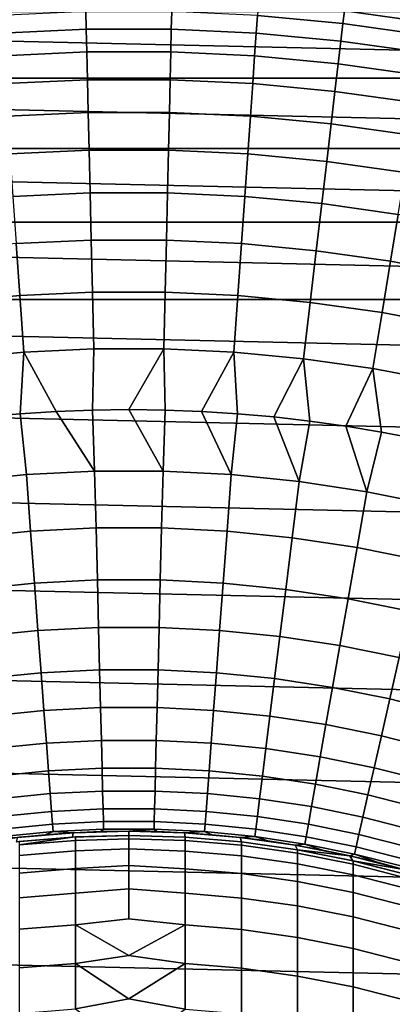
# Model space of a CAD drawing. Header units: metres. Extents: x -28 to 70, y -218 to 27.
# Tile 115 of 246: x -1.3 to 3.13, y 9.95 to 21.62. Entities that reach past the tile are written whole.
import ezdxf

# ---------------------------------------------------------------- set-up
doc = ezdxf.new("R2010")
doc.units = ezdxf.units.M
doc.layers.add('solid_10_261_002_XXX', color=7, linetype='CONTINUOUS')

msp = doc.modelspace()

# ---------------------------------------------------------------- linework, layer by layer
at = {"layer": 'solid_10_261_002_XXX'}
for points in [[(-15.570041, 22.058407), (-16.558155, 21.326677), (-2.091062, 21.900391), (-1.046891, 21.97506)], [(-17.835821, 20.931631, -5), (-16.864799, 21.721592, -5), (17.835821, 20.931631, -5)], [(-16.864799, 21.721592, -5), (16.864799, 21.721592, -5), (17.835821, 20.931631, -5)], [(-0.5094, 21.723732, 147.606766), (-1.527081, 21.67598, 147.606766), (-1.51227, 21.465746, 149.119751), (-0.50446, 21.513037, 149.119751)], [(0.5094, 21.723732, 147.606766), (-0.5094, 21.723732, 147.606766), (-0.50446, 21.513037, 149.119751), (0.50446, 21.513037, 149.119751)], [(1.527081, 21.67598, 147.606766), (0.5094, 21.723732, 147.606766), (0.50446, 21.513037, 149.119751), (1.51227, 21.465746, 149.119751)], [(2.559014, 21.730112, 146.086594), (1.537662, 21.826174, 146.086594), (1.527081, 21.67598, 147.606766), (2.541404, 21.580576, 147.606766)], [(3.574741, 21.586281, 146.086594), (2.559014, 21.730112, 146.086594), (2.541404, 21.580576, 147.606766), (3.550142, 21.437737, 147.606766)], [(3.589469, 21.675215, 144.561661), (2.569557, 21.819637, 144.561661), (2.559014, 21.730112, 146.086594), (3.574741, 21.586281, 146.086594)], [(2.541404, 21.580576, 147.606766), (1.527081, 21.67598, 147.606766), (1.51227, 21.465746, 149.119751), (2.516756, 21.371269, 149.119751)], [(-0.50446, 21.513037, 149.119751), (-1.51227, 21.465746, 149.119751), (-1.493252, 21.195807, 150.623184), (-0.498116, 21.242502, 150.623184)], [(0.50446, 21.513037, 149.119751), (-0.50446, 21.513037, 149.119751), (-0.498116, 21.242502, 150.623184), (0.498116, 21.242502, 150.623184)], [(1.51227, 21.465746, 149.119751), (0.50446, 21.513037, 149.119751), (0.498116, 21.242502, 150.623184), (1.493252, 21.195807, 150.623184)], [(3.550142, 21.437737, 147.606766), (2.541404, 21.580576, 147.606766), (2.516756, 21.371269, 149.119751), (3.515709, 21.229815, 149.119751)], [(2.516756, 21.371269, 149.119751), (1.51227, 21.465746, 149.119751), (1.493252, 21.195807, 150.623184), (2.485107, 21.102518, 150.623184)], [(3.515709, 21.229815, 149.119751), (2.516756, 21.371269, 149.119751), (2.485107, 21.102518, 150.623184), (3.471498, 20.962841, 150.623184)], [(-0.498116, 21.242502, 150.623184), (-1.493252, 21.195807, 150.623184), (-1.470059, 20.866585, 152.1147), (-0.490379, 20.912556, 152.1147)], [(0.498116, 21.242502, 150.623184), (-0.498116, 21.242502, 150.623184), (-0.490379, 20.912556, 152.1147), (0.490379, 20.912556, 152.1147)], [(1.493252, 21.195807, 150.623184), (0.498116, 21.242502, 150.623184), (0.490379, 20.912556, 152.1147), (1.470059, 20.866585, 152.1147)], [(2.485107, 21.102518, 150.623184), (1.493252, 21.195807, 150.623184), (1.470059, 20.866585, 152.1147), (2.446507, 20.774746, 152.1147)], [(3.471498, 20.962841, 150.623184), (2.485107, 21.102518, 150.623184), (2.446507, 20.774746, 152.1147), (3.417578, 20.637239, 152.1147)], [(-18.770296, 20.097898, -5), (-17.835821, 20.931631, -5), (18.770296, 20.097898, -5)], [(-17.835821, 20.931631, -5), (17.835821, 20.931631, -5), (18.770296, 20.097898, -5)], [(-0.490379, 20.912556, 152.1147), (-1.470059, 20.866585, 152.1147), (-1.442725, 20.478601, 153.591949), (-0.481261, 20.523716, 153.591949)], [(0.490379, 20.912556, 152.1147), (-0.490379, 20.912556, 152.1147), (-0.481261, 20.523716, 153.591949), (0.481261, 20.523716, 153.591949)], [(1.470059, 20.866585, 152.1147), (0.490379, 20.912556, 152.1147), (0.481261, 20.523716, 153.591949), (1.442725, 20.478601, 153.591949)], [(2.446507, 20.774746, 152.1147), (1.470059, 20.866585, 152.1147), (1.442725, 20.478601, 153.591949), (2.401018, 20.38847, 153.591949)], [(3.417578, 20.637239, 152.1147), (2.446507, 20.774746, 152.1147), (2.401018, 20.38847, 153.591949), (3.354033, 20.253519, 153.591949)], [(-0.481261, 20.523716, 153.591949), (-1.442725, 20.478601, 153.591949), (-1.411295, 20.032465, 155.052612), (-0.470776, 20.076597, 155.052612)], [(0.481261, 20.523716, 153.591949), (-0.481261, 20.523716, 153.591949), (-0.470776, 20.076597, 155.052612), (0.470776, 20.076597, 155.052612)], [(1.442725, 20.478601, 153.591949), (0.481261, 20.523716, 153.591949), (0.470776, 20.076597, 155.052612), (1.411295, 20.032465, 155.052612)], [(2.401018, 20.38847, 153.591949), (1.442725, 20.478601, 153.591949), (1.411295, 20.032465, 155.052612), (2.34871, 19.944296, 155.052612)], [(3.354033, 20.253519, 153.591949), (2.401018, 20.38847, 153.591949), (2.34871, 19.944296, 155.052612), (3.280963, 19.812286, 155.052612)], [(-19.665449, 19.222879, -5), (-18.770296, 20.097898, -5), (19.665449, 19.222879, -5)], [(-18.770296, 20.097898, -5), (18.770296, 20.097898, -5), (19.665449, 19.222879, -5)], [(-0.470776, 20.076597, 155.052612), (-1.411295, 20.032465, 155.052612), (-1.375817, 19.528879, 156.494385), (-0.458942, 19.571901, 156.494385)], [(0.470776, 20.076597, 155.052612), (-0.470776, 20.076597, 155.052612), (-0.458942, 19.571901, 156.494385), (0.458942, 19.571901, 156.494385)], [(1.411295, 20.032465, 155.052612), (0.470776, 20.076597, 155.052612), (0.458942, 19.571901, 156.494385), (1.375817, 19.528879, 156.494385)], [(2.34871, 19.944296, 155.052612), (1.411295, 20.032465, 155.052612), (1.375817, 19.528879, 156.494385), (2.289667, 19.442926, 156.494385)], [(3.280963, 19.812286, 155.052612), (2.34871, 19.944296, 155.052612), (2.289667, 19.442926, 156.494385), (3.198485, 19.314234, 156.494385)], [(-0.458942, 19.571901, 156.494385), (-1.375817, 19.528879, 156.494385), (-1.336347, 18.968636, 157.914993), (-0.445776, 19.010424, 157.914993)], [(0.458942, 19.571901, 156.494385), (-0.458942, 19.571901, 156.494385), (-0.445776, 19.010424, 157.914993), (0.445776, 19.010424, 157.914993)], [(1.375817, 19.528879, 156.494385), (0.458942, 19.571901, 156.494385), (0.445776, 19.010424, 157.914993), (1.336347, 18.968636, 157.914993)], [(2.289667, 19.442926, 156.494385), (1.375817, 19.528879, 156.494385), (1.336347, 18.968636, 157.914993), (2.223981, 18.885149, 157.914993)], [(3.198485, 19.314234, 156.494385), (2.289667, 19.442926, 156.494385), (2.223981, 18.885149, 157.914993), (3.106727, 18.760149, 157.914993)], [(4.100271, 19.143085, 156.494385), (3.198485, 19.314234, 156.494385), (3.106727, 18.760149, 157.914993), (3.982643, 18.59391, 157.914993)], [(-20.520069, 18.307835, -5), (-19.665449, 19.222879, -5), (20.520069, 18.307835, -5)], [(-19.665449, 19.222879, -5), (19.665449, 19.222879, -5), (20.520069, 18.307835, -5)], [(-1.336347, 18.968636, 157.914993), (-2.223981, 18.885149, 157.914993), (-2.151756, 18.271841, 159.312195), (-1.292949, 18.352615, 159.312195)], [(-0.445776, 19.010424, 157.914993), (-1.336347, 18.968636, 157.914993), (-1.292949, 18.352615, 159.312195), (-0.431299, 18.393047, 159.312195)], [(0.445776, 19.010424, 157.914993), (-0.445776, 19.010424, 157.914993), (-0.431299, 18.393047, 159.312195), (0.431299, 18.393047, 159.312195)], [(1.336347, 18.968636, 157.914993), (0.445776, 19.010424, 157.914993), (0.431299, 18.393047, 159.312195), (1.292949, 18.352615, 159.312195)], [(2.223981, 18.885149, 157.914993), (1.336347, 18.968636, 157.914993), (1.292949, 18.352615, 159.312195), (2.151756, 18.271841, 159.312195)], [(3.106727, 18.760149, 157.914993), (2.223981, 18.885149, 157.914993), (2.151756, 18.271841, 159.312195), (3.005834, 18.1509, 159.312195)], [(3.982643, 18.59391, 157.914993), (3.106727, 18.760149, 157.914993), (3.005834, 18.1509, 159.312195), (3.853304, 17.990061, 159.312195)], [(-1.292949, 18.352615, 159.312195), (-2.151756, 18.271841, 159.312195), (-2.073105, 17.60397, 160.683807), (-1.245689, 17.681791, 160.683807)], [(-0.431299, 18.393047, 159.312195), (-1.292949, 18.352615, 159.312195), (-1.245689, 17.681791, 160.683807), (-0.415534, 17.720745, 160.683807)], [(0.431299, 18.393047, 159.312195), (-0.431299, 18.393047, 159.312195), (-0.415534, 17.720745, 160.683807), (0.415534, 17.720745, 160.683807)], [(1.292949, 18.352615, 159.312195), (0.431299, 18.393047, 159.312195), (0.415534, 17.720745, 160.683807), (1.245689, 17.681791, 160.683807)], [(2.151756, 18.271841, 159.312195), (1.292949, 18.352615, 159.312195), (1.245689, 17.681791, 160.683807), (2.073105, 17.60397, 160.683807)], [(-20.520069, 18.307835, -5), (21.332174, 17.354755, -5), (22.099781, 16.366096, -5), (-21.332174, 17.354755, -5)], [(-20.520069, 18.307835, -5), (20.520069, 18.307835, -5), (21.332174, 17.354755, -5)], [(3.005834, 18.1509, 159.312195), (2.151756, 18.271841, 159.312195), (2.073105, 17.60397, 160.683807), (2.895965, 17.48745, 160.683807)], [(3.853304, 17.990061, 159.312195), (3.005834, 18.1509, 159.312195), (2.895965, 17.48745, 160.683807), (3.712458, 17.332489, 160.683807)], [(-1.245689, 17.681791, 160.683807), (-2.073105, 17.60397, 160.683807), (-1.719862, 16.912779, 162.026337), (-1.290863, 16.95092, 162.026337)], [(-1.245689, 17.681791, 160.683807), (-1.290863, 16.95092, 162.026337), (-0.861036, 16.97818, 162.026337)], [(-0.415534, 17.720745, 160.683807), (-1.245689, 17.681791, 160.683807), (-0.861036, 16.97818, 162.026337), (-0.430656, 16.994545, 162.026337)], [(0.415534, 17.720745, 160.683807), (-0.415534, 17.720745, 160.683807), (-0.430656, 16.994545, 162.026337), (0, 17, 162.026337)], [(0.415534, 17.720745, 160.683807), (0, 17, 162.026337), (0.430656, 16.994545, 162.026337)], [(1.245689, 17.681791, 160.683807), (0.415534, 17.720745, 160.683807), (0.430656, 16.994545, 162.026337), (0.861036, 16.97818, 162.026337)], [(1.245689, 17.681791, 160.683807), (0.861036, 16.97818, 162.026337), (1.290863, 16.95092, 162.026337)], [(2.073105, 17.60397, 160.683807), (1.245689, 17.681791, 160.683807), (1.290863, 16.95092, 162.026337), (1.719862, 16.912779, 162.026337)], [(2.073105, 17.60397, 160.683807), (1.719862, 16.912779, 162.026337), (2.147756, 16.863783, 162.026337)], [(2.895965, 17.48745, 160.683807), (2.073105, 17.60397, 160.683807), (2.147756, 16.863783, 162.026337), (2.574272, 16.803961, 162.026337)], [(2.895965, 17.48745, 160.683807), (2.574272, 16.803961, 162.026337), (2.999136, 16.733355, 162.026337)], [(3.712458, 17.332489, 160.683807), (2.895965, 17.48745, 160.683807), (2.999136, 16.733355, 162.026337), (3.422075, 16.652008, 162.026337)], [(-21.332174, 17.354755, -5), (22.099781, 16.366096, -5), (22.821917, 15.343076, -5), (-22.099781, 16.366096, -5)], [(-1.290863, 16.95092, 162.026337), (-1.719862, 16.912779, 162.026337), (-2.023617, 16.148081, 163.368866), (-1.216186, 16.228876, 163.368866)], [(-1.290863, 16.95092, 162.026337), (-1.216186, 16.228876, 163.368866), (-0.405732, 16.269325, 163.368866), (-0.861036, 16.97818, 162.026337)], [(-0.430656, 16.994545, 162.026337), (-0.861036, 16.97818, 162.026337), (-0.405732, 16.269325, 163.368866)], [(-0.430656, 16.994545, 162.026337), (-0.405732, 16.269325, 163.368866), (0.405732, 16.269325, 163.368866), (0, 17, 162.026337)], [(0.430656, 16.994545, 162.026337), (0, 17, 162.026337), (0.405732, 16.269325, 163.368866)], [(0.861036, 16.97818, 162.026337), (0.430656, 16.994545, 162.026337), (0.405732, 16.269325, 163.368866), (1.216186, 16.228876, 163.368866)], [(1.290863, 16.95092, 162.026337), (0.861036, 16.97818, 162.026337), (1.216186, 16.228876, 163.368866)], [(1.719862, 16.912779, 162.026337), (1.290863, 16.95092, 162.026337), (1.216186, 16.228876, 163.368866), (2.023617, 16.148081, 163.368866)], [(2.147756, 16.863783, 162.026337), (1.719862, 16.912779, 162.026337), (2.023617, 16.148081, 163.368866)], [(2.574272, 16.803961, 162.026337), (2.147756, 16.863783, 162.026337), (2.023617, 16.148081, 163.368866), (2.826017, 16.027138, 163.368866)], [(2.999136, 16.733355, 162.026337), (2.574272, 16.803961, 162.026337), (2.826017, 16.027138, 163.368866)], [(3.422075, 16.652008, 162.026337), (2.999136, 16.733355, 162.026337), (2.826017, 16.027138, 163.368866), (3.621391, 15.86635, 163.368866)], [(-22.099781, 16.366096, -5), (22.821917, 15.343076, -5), (23.496506, 14.288569, -5), (-22.821917, 15.343076, -5)], [(-0.405732, 16.269325, 163.368866), (-1.216186, 16.228876, 163.368866), (-1.165931, 15.55827, 164.740463), (-0.388966, 15.597047, 164.740463)], [(0.405732, 16.269325, 163.368866), (-0.405732, 16.269325, 163.368866), (-0.388966, 15.597047, 164.740463), (0.388966, 15.597047, 164.740463)], [(1.216186, 16.228876, 163.368866), (0.405732, 16.269325, 163.368866), (0.388966, 15.597047, 164.740463), (1.165931, 15.55827, 164.740463)], [(-1.216186, 16.228876, 163.368866), (-2.023617, 16.148081, 163.368866), (-1.939998, 15.480813, 164.740463), (-1.165931, 15.55827, 164.740463)], [(2.023617, 16.148081, 163.368866), (1.216186, 16.228876, 163.368866), (1.165931, 15.55827, 164.740463), (1.939998, 15.480813, 164.740463)], [(2.826017, 16.027138, 163.368866), (2.023617, 16.148081, 163.368866), (1.939998, 15.480813, 164.740463), (2.709241, 15.364868, 164.740463)], [(3.621391, 15.86635, 163.368866), (2.826017, 16.027138, 163.368866), (2.709241, 15.364868, 164.740463), (3.471749, 15.210724, 164.740463)], [(-1.165931, 15.55827, 164.740463), (-1.939998, 15.480813, 164.740463), (-1.86321, 14.86806, 166.13768), (-1.119782, 14.942451, 166.13768)], [(-0.388966, 15.597047, 164.740463), (-1.165931, 15.55827, 164.740463), (-1.119782, 14.942451, 166.13768), (-0.37357, 14.979693, 166.13768)], [(0.388966, 15.597047, 164.740463), (-0.388966, 15.597047, 164.740463), (-0.37357, 14.979693, 166.13768), (0.37357, 14.979693, 166.13768)], [(1.165931, 15.55827, 164.740463), (0.388966, 15.597047, 164.740463), (0.37357, 14.979693, 166.13768), (1.119782, 14.942451, 166.13768)], [(1.939998, 15.480813, 164.740463), (1.165931, 15.55827, 164.740463), (1.119782, 14.942451, 166.13768), (1.86321, 14.86806, 166.13768)], [(2.709241, 15.364868, 164.740463), (1.939998, 15.480813, 164.740463), (1.86321, 14.86806, 166.13768), (2.602005, 14.756704, 166.13768)], [(-22.821917, 15.343076, -5), (23.496506, 14.288569, -5), (24.122406, 13.204515, -5), (-23.496506, 14.288569, -5)], [(3.471749, 15.210724, 164.740463), (2.709241, 15.364868, 164.740463), (2.602005, 14.756704, 166.13768), (3.334332, 14.608662, 166.13768)], [(-0.37357, 14.979693, 166.13768), (-1.119782, 14.942451, 166.13768), (-1.077811, 14.382389, 167.558289), (-0.359568, 14.418236, 167.558289)], [(0.37357, 14.979693, 166.13768), (-0.37357, 14.979693, 166.13768), (-0.359568, 14.418236, 167.558289), (0.359568, 14.418236, 167.558289)], [(1.119782, 14.942451, 166.13768), (0.37357, 14.979693, 166.13768), (0.359568, 14.418236, 167.558289), (1.077811, 14.382389, 167.558289)], [(-1.119782, 14.942451, 166.13768), (-1.86321, 14.86806, 166.13768), (-1.793374, 14.310786, 167.558289), (-1.077811, 14.382389, 167.558289)], [(1.86321, 14.86806, 166.13768), (1.119782, 14.942451, 166.13768), (1.077811, 14.382389, 167.558289), (1.793374, 14.310786, 167.558289)], [(2.602005, 14.756704, 166.13768), (1.86321, 14.86806, 166.13768), (1.793374, 14.310786, 167.558289), (2.504479, 14.203605, 167.558289)], [(3.334332, 14.608662, 166.13768), (2.602005, 14.756704, 166.13768), (2.504479, 14.203605, 167.558289), (3.209357, 14.06111, 167.558289)], [(-1.077811, 14.382389, 167.558289), (-1.793374, 14.310786, 167.558289), (-1.730601, 13.80987, 169.000046), (-1.040085, 13.878966, 169.000046)], [(-0.359568, 14.418236, 167.558289), (-1.077811, 14.382389, 167.558289), (-1.040085, 13.878966, 169.000046), (-0.346982, 13.913558, 169.000046)], [(0.359568, 14.418236, 167.558289), (-0.359568, 14.418236, 167.558289), (-0.346982, 13.913558, 169.000046), (0.346982, 13.913558, 169.000046)], [(1.077811, 14.382389, 167.558289), (0.359568, 14.418236, 167.558289), (0.346982, 13.913558, 169.000046), (1.040085, 13.878966, 169.000046)], [(1.793374, 14.310786, 167.558289), (1.077811, 14.382389, 167.558289), (1.040085, 13.878966, 169.000046), (1.730601, 13.80987, 169.000046)], [(-23.496506, 14.288569, -5), (24.122406, 13.204515, -5), (24.698545, 12.092615, -5), (-24.122406, 13.204515, -5)], [(2.504479, 14.203605, 167.558289), (1.793374, 14.310786, 167.558289), (1.730601, 13.80987, 169.000046), (2.416815, 13.70644, 169.000046)], [(3.209357, 14.06111, 167.558289), (2.504479, 14.203605, 167.558289), (2.416815, 13.70644, 169.000046), (3.09702, 13.568933, 169.000046)], [(3.906256, 13.883658, 167.558289), (3.209357, 14.06111, 167.558289), (3.09702, 13.568933, 169.000046), (3.769526, 13.397692, 169.000046)], [(-0.346982, 13.913558, 169.000046), (-1.040085, 13.878966, 169.000046), (-1.006662, 13.432975, 170.460709), (-0.335832, 13.466455, 170.460709)], [(0.346982, 13.913558, 169.000046), (-0.346982, 13.913558, 169.000046), (-0.335832, 13.466455, 170.460709), (0.335832, 13.466455, 170.460709)], [(1.040085, 13.878966, 169.000046), (0.346982, 13.913558, 169.000046), (0.335832, 13.466455, 170.460709), (1.006662, 13.432975, 170.460709)], [(-1.040085, 13.878966, 169.000046), (-1.730601, 13.80987, 169.000046), (-1.674989, 13.366098, 170.460709), (-1.006662, 13.432975, 170.460709)], [(1.730601, 13.80987, 169.000046), (1.040085, 13.878966, 169.000046), (1.006662, 13.432975, 170.460709), (1.674989, 13.366098, 170.460709)], [(2.416815, 13.70644, 169.000046), (1.730601, 13.80987, 169.000046), (1.674989, 13.366098, 170.460709), (2.339152, 13.265992, 170.460709)], [(3.09702, 13.568933, 169.000046), (2.416815, 13.70644, 169.000046), (2.339152, 13.265992, 170.460709), (2.9975, 13.132904, 170.460709)], [(3.769526, 13.397692, 169.000046), (3.09702, 13.568933, 169.000046), (2.9975, 13.132904, 170.460709), (3.648395, 12.967166, 170.460709)], [(-1.006662, 13.432975, 170.460709), (-1.674989, 13.366098, 170.460709), (-1.626626, 12.980171, 171.937958), (-0.977596, 13.045116, 171.937958)], [(-0.335832, 13.466455, 170.460709), (-1.006662, 13.432975, 170.460709), (-0.977596, 13.045116, 171.937958), (-0.326136, 13.07763, 171.937958)], [(0.335832, 13.466455, 170.460709), (-0.335832, 13.466455, 170.460709), (-0.326136, 13.07763, 171.937958), (0.326136, 13.07763, 171.937958)], [(1.006662, 13.432975, 170.460709), (0.335832, 13.466455, 170.460709), (0.326136, 13.07763, 171.937958), (0.977596, 13.045116, 171.937958)], [(1.674989, 13.366098, 170.460709), (1.006662, 13.432975, 170.460709), (0.977596, 13.045116, 171.937958), (1.626626, 12.980171, 171.937958)], [(2.339152, 13.265992, 170.460709), (1.674989, 13.366098, 170.460709), (1.626626, 12.980171, 171.937958), (2.271613, 12.882956, 171.937958)], [(-24.122406, 13.204515, -5), (24.698545, 12.092615, -5), (25.223248, 10.956131, -5), (-24.698545, 12.092615, -5)], [(2.9975, 13.132904, 170.460709), (2.339152, 13.265992, 170.460709), (2.271613, 12.882956, 171.937958), (2.910951, 12.75371, 171.937958)], [(3.648395, 12.967166, 170.460709), (2.9975, 13.132904, 170.460709), (2.910951, 12.75371, 171.937958), (3.543053, 12.592757, 171.937958)], [(-0.977596, 13.045116, 171.937958), (-1.626626, 12.980171, 171.937958), (-1.585588, 12.652696, 173.429489), (-0.952933, 12.716002, 173.429489)], [(-0.326136, 13.07763, 171.937958), (-0.977596, 13.045116, 171.937958), (-0.952933, 12.716002, 173.429489), (-0.317908, 12.747695, 173.429489)], [(0.326136, 13.07763, 171.937958), (-0.326136, 13.07763, 171.937958), (-0.317908, 12.747695, 173.429489), (0.317908, 12.747695, 173.429489)], [(0.977596, 13.045116, 171.937958), (0.326136, 13.07763, 171.937958), (0.317908, 12.747695, 173.429489), (0.952933, 12.716002, 173.429489)], [(1.626626, 12.980171, 171.937958), (0.977596, 13.045116, 171.937958), (0.952933, 12.716002, 173.429489), (1.585588, 12.652696, 173.429489)], [(2.271613, 12.882956, 171.937958), (1.626626, 12.980171, 171.937958), (1.585588, 12.652696, 173.429489), (2.214302, 12.557932, 173.429489)], [(2.910951, 12.75371, 171.937958), (2.271613, 12.882956, 171.937958), (2.214302, 12.557932, 173.429489), (2.837511, 12.431948, 173.429489)], [(-0.317908, 12.747695, 173.429489), (-0.952933, 12.716002, 173.429489), (-0.93271, 12.446151, 174.932922), (-0.311161, 12.477171, 174.932922)], [(0.317908, 12.747695, 173.429489), (-0.317908, 12.747695, 173.429489), (-0.311161, 12.477171, 174.932922), (0.311161, 12.477171, 174.932922)], [(0.952933, 12.716002, 173.429489), (0.317908, 12.747695, 173.429489), (0.311161, 12.477171, 174.932922), (0.93271, 12.446151, 174.932922)], [(3.543053, 12.592757, 171.937958), (2.910951, 12.75371, 171.937958), (2.837511, 12.431948, 173.429489), (3.453665, 12.275056, 173.429489)], [(-0.952933, 12.716002, 173.429489), (-1.585588, 12.652696, 173.429489), (-1.55194, 12.384188, 174.932922), (-0.93271, 12.446151, 174.932922)], [(1.585588, 12.652696, 173.429489), (0.952933, 12.716002, 173.429489), (0.93271, 12.446151, 174.932922), (1.55194, 12.384188, 174.932922)], [(2.214302, 12.557932, 173.429489), (1.585588, 12.652696, 173.429489), (1.55194, 12.384188, 174.932922), (2.167312, 12.291435, 174.932922)], [(2.837511, 12.431948, 173.429489), (2.214302, 12.557932, 173.429489), (2.167312, 12.291435, 174.932922), (2.777295, 12.168124, 174.932922)], [(-0.93271, 12.446151, 174.932922), (-1.55194, 12.384188, 174.932922), (-1.525734, 12.175069, 176.445908), (-0.91696, 12.235986, 176.445908)], [(-0.311161, 12.477171, 174.932922), (-0.93271, 12.446151, 174.932922), (-0.91696, 12.235986, 176.445908), (-0.305907, 12.266482, 176.445908)], [(0.311161, 12.477171, 174.932922), (-0.311161, 12.477171, 174.932922), (-0.305907, 12.266482, 176.445908), (0.305907, 12.266482, 176.445908)], [(0.93271, 12.446151, 174.932922), (0.311161, 12.477171, 174.932922), (0.305907, 12.266482, 176.445908), (0.91696, 12.235986, 176.445908)], [(1.55194, 12.384188, 174.932922), (0.93271, 12.446151, 174.932922), (0.91696, 12.235986, 176.445908), (1.525734, 12.175069, 176.445908)], [(2.167312, 12.291435, 174.932922), (1.55194, 12.384188, 174.932922), (1.525734, 12.175069, 176.445908), (2.130715, 12.083882, 176.445908)], [(3.453665, 12.275056, 173.429489), (2.837511, 12.431948, 173.429489), (2.777295, 12.168124, 174.932922), (3.380373, 12.014562, 174.932922)], [(-0.305907, 12.266482, 176.445908), (-0.91696, 12.235986, 176.445908), (-0.905708, 12.085839, 177.966064), (-0.302153, 12.115961, 177.966064)], [(0.305907, 12.266482, 176.445908), (-0.305907, 12.266482, 176.445908), (-0.302153, 12.115961, 177.966064), (0.302153, 12.115961, 177.966064)], [(0.91696, 12.235986, 176.445908), (0.305907, 12.266482, 176.445908), (0.302153, 12.115961, 177.966064), (0.905708, 12.085839, 177.966064)], [(2.777295, 12.168124, 174.932922), (2.167312, 12.291435, 174.932922), (2.130715, 12.083882, 176.445908), (2.730398, 11.962654, 176.445908)], [(-0.91696, 12.235986, 176.445908), (-1.525734, 12.175069, 176.445908), (-1.507012, 12.025669, 177.966064), (-0.905708, 12.085839, 177.966064)], [(1.525734, 12.175069, 176.445908), (0.91696, 12.235986, 176.445908), (0.905708, 12.085839, 177.966064), (1.507012, 12.025669, 177.966064)], [(2.130715, 12.083882, 176.445908), (1.525734, 12.175069, 176.445908), (1.507012, 12.025669, 177.966064), (2.104569, 11.935602, 177.966064)], [(3.380373, 12.014562, 174.932922), (2.777295, 12.168124, 174.932922), (2.730398, 11.962654, 176.445908), (3.323293, 11.811685, 176.445908)], [(-24.698545, 12.092615, -5), (25.223248, 10.956131, -5), (25.695839, 9.796626, -5), (-25.223248, 10.956131, -5)], [(-0.905708, 12.085839, 177.966064), (-1.507012, 12.025669, 177.966064), (-1.495803, 11.936225, 179.490997), (-0.898972, 11.995947, 179.490997)], [(-0.302153, 12.115961, 177.966064), (-0.905708, 12.085839, 177.966064), (-0.898972, 11.995947, 179.490997), (-0.299906, 12.025845, 179.490997)], [(0.302153, 12.115961, 177.966064), (-0.302153, 12.115961, 177.966064), (-0.299906, 12.025845, 179.490997), (0.299906, 12.025845, 179.490997)], [(0.905708, 12.085839, 177.966064), (0.302153, 12.115961, 177.966064), (0.299906, 12.025845, 179.490997), (0.898972, 11.995947, 179.490997)], [(1.507012, 12.025669, 177.966064), (0.905708, 12.085839, 177.966064), (0.898972, 11.995947, 179.490997), (1.495803, 11.936225, 179.490997)], [(2.730398, 11.962654, 176.445908), (2.130715, 12.083882, 176.445908), (2.104569, 11.935602, 177.966064), (2.696893, 11.815862, 177.966064)], [(-0.660987, 11.981798, 219.199997), (-1.297428, 11.929655, 193.699997), (-1.941384, 11.841918, 193.699997), (-1.319522, 11.927203, 219.199997)], [(-0.898972, 11.995947, 179.490997), (-1.495803, 11.936225, 179.490997), (-1.320099, 11.927168, 181), (-0.990952, 11.959014, 181)], [(-1.337605, 11.874875, 219.199997), (-0.670152, 11.931202, 219.199997), (-0.660987, 11.981798, 219.199997), (-1.319522, 11.927203, 219.199997)], [(-0.670152, 11.931202, 219.199997), (-1.337605, 11.874875, 219.199997), (-1.302662, 11.878787, 352.200012), (-0.670042, 11.9312, 352.200012)], [(-1.320099, 11.927168, 181), (-1.297428, 11.929655, 193.699997), (-0.649667, 11.982401, 193.699997), (-0.990952, 11.959014, 181)], [(-0.633895, 11.891411, 355.257446), (-0.633895, 11.933175, 352.200012), (-0.670042, 11.9312, 352.200012), (-1.302662, 11.837043, 355.255951)], [(-1.302662, 11.837043, 355.255951), (-0.670042, 11.9312, 352.200012), (-1.302662, 11.878787, 352.200012)], [(-1.297428, 11.929655, 193.699997), (-0.660987, 11.981798, 219.199997), (0, 12, 219.199997), (-0.649667, 11.982401, 193.699997)], [(-0.898972, 11.995947, 179.490997), (-0.990952, 11.959014, 181), (-0.661053, 11.981778, 181)], [(-0.661053, 11.981778, 181), (-0.990952, 11.959014, 181), (-0.649667, 11.982401, 193.699997)], [(-0.299906, 12.025845, 179.490997), (-0.898972, 11.995947, 179.490997), (-0.661053, 11.981778, 181), (-0.330652, 11.995443, 181)], [(-0.670152, 11.931202, 219.199997), (0, 11.95, 219.199997), (0, 12, 219.199997), (-0.660987, 11.981798, 219.199997)], [(-0.633895, 11.933175, 352.200012), (0, 11.95, 352.200012), (0, 11.95, 219.199997), (-0.670152, 11.931202, 219.199997)], [(-0.670152, 11.931202, 219.199997), (-0.670042, 11.9312, 352.200012), (-0.633895, 11.933175, 352.200012)], [(-0.661053, 11.981778, 181), (-0.649667, 11.982401, 193.699997), (0, 12, 193.699997), (-0.330652, 11.995443, 181)], [(-0.649667, 11.982401, 193.699997), (0, 12, 219.199997), (0.660987, 11.981798, 219.199997), (0, 12, 193.699997)], [(0, 11.910326, 355.180176), (0, 11.95, 352.200012), (-0.633895, 11.933175, 352.200012), (-0.633895, 11.891411, 355.257446)], [(0.299906, 12.025845, 179.490997), (-0.299906, 12.025845, 179.490997), (-0.330652, 11.995443, 181), (0, 12, 181)], [(0, 12, 181), (-0.330652, 11.995443, 181), (0, 12, 193.699997)], [(0.299906, 12.025845, 179.490997), (0, 12, 181), (0.330652, 11.995443, 181)], [(0, 11.95, 219.199997), (0.670152, 11.931202, 219.199997), (0.660987, 11.981798, 219.199997), (0, 12, 219.199997)], [(0.330652, 11.995443, 181), (0, 12, 181), (0, 12, 193.699997), (0.660987, 11.981798, 219.199997)], [(0.670152, 11.931202, 219.199997), (0, 11.95, 219.199997), (0, 11.95, 352.200012), (0.670042, 11.9312, 352.200012)], [(0.670042, 11.889437, 355.257385), (0.670042, 11.9312, 352.200012), (0, 11.95, 352.200012), (0, 11.910326, 355.180176)], [(0.898972, 11.995947, 179.490997), (0.299906, 12.025845, 179.490997), (0.330652, 11.995443, 181), (0.661053, 11.981778, 181)], [(0.661053, 11.981778, 181), (0.330652, 11.995443, 181), (0.660987, 11.981798, 219.199997)], [(0.990952, 11.959014, 181), (0.661053, 11.981778, 181), (0.660987, 11.981798, 219.199997), (1.319522, 11.927203, 219.199997)], [(1.337605, 11.874875, 219.199997), (1.319522, 11.927203, 219.199997), (0.660987, 11.981798, 219.199997), (0.670152, 11.931202, 219.199997)], [(0.898972, 11.995947, 179.490997), (0.661053, 11.981778, 181), (0.990952, 11.959014, 181)], [(0.670152, 11.931202, 219.199997), (0.670042, 11.9312, 352.200012), (1.338642, 11.874785, 352.200012), (1.337605, 11.874875, 219.199997)], [(1.338642, 11.833043, 355.255829), (1.338642, 11.874785, 352.200012), (0.670042, 11.9312, 352.200012), (0.670042, 11.889437, 355.257385)], [(1.495803, 11.936225, 179.490997), (0.898972, 11.995947, 179.490997), (0.990952, 11.959014, 181), (1.320099, 11.927168, 181)], [(1.320099, 11.927168, 181), (0.990952, 11.959014, 181), (1.319522, 11.927203, 219.199997)], [(1.648243, 11.886265, 181), (1.320099, 11.927168, 181), (1.319522, 11.927203, 219.199997), (1.975887, 11.836176, 219.199997)], [(2.002438, 11.781007, 219.199997), (1.975887, 11.836176, 219.199997), (1.319522, 11.927203, 219.199997), (1.337605, 11.874875, 219.199997)], [(1.495803, 11.936225, 179.490997), (1.320099, 11.927168, 181), (1.648243, 11.886265, 181)], [(2.104569, 11.935602, 177.966064), (1.507012, 12.025669, 177.966064), (1.495803, 11.936225, 179.490997), (2.088915, 11.846828, 179.490997)], [(2.088915, 11.846828, 179.490997), (1.495803, 11.936225, 179.490997), (1.648243, 11.886265, 181), (1.975135, 11.836335, 181)], [(2.696893, 11.815862, 177.966064), (2.104569, 11.935602, 177.966064), (2.088915, 11.846828, 179.490997), (2.676834, 11.727977, 179.490997)], [(3.323293, 11.811685, 176.445908), (2.730398, 11.962654, 176.445908), (2.696893, 11.815862, 177.966064), (3.282513, 11.666744, 177.966064)], [(-1.302662, 11.837043, 355.255951), (-1.302662, 11.711842, 358.309601), (-0.633895, 11.76615, 358.312592), (-0.633895, 11.891411, 355.257446)], [(-0.633895, 11.76615, 358.312592), (0, 11.791333, 358.158234), (0, 11.910326, 355.180176), (-0.633895, 11.891411, 355.257446)], [(0.670042, 11.764177, 358.312469), (0.670042, 11.889437, 355.257385), (0, 11.910326, 355.180176), (0, 11.791333, 358.158234)], [(0.670042, 11.889437, 355.257385), (0.670042, 11.764177, 358.312469), (1.338642, 11.707847, 358.309387), (1.338642, 11.833043, 355.255829)], [(1.337605, 11.874875, 219.199997), (1.338642, 11.874785, 352.200012), (2.003021, 11.780934, 352.200012), (2.002438, 11.781007, 219.199997)], [(2.003021, 11.739226, 355.253265), (2.003021, 11.780934, 352.200012), (1.338642, 11.874785, 352.200012), (1.338642, 11.833043, 355.255829)], [(1.338642, 11.833043, 355.255829), (1.338642, 11.707847, 358.309387), (2.003021, 11.614135, 358.30426), (2.003021, 11.739226, 355.253265)], [(1.975135, 11.836335, 181), (1.648243, 11.886265, 181), (1.975887, 11.836176, 219.199997)], [(2.088915, 11.846828, 179.490997), (1.975135, 11.836335, 181), (2.300528, 11.777418, 181)], [(1.975135, 11.836335, 181), (1.975887, 11.836176, 219.199997), (2.624516, 11.709495, 219.199997), (2.300528, 11.777418, 181)], [(2.002438, 11.781007, 219.199997), (2.624516, 11.709495, 219.199997), (1.975887, 11.836176, 219.199997)], [(2.676834, 11.727977, 179.490997), (2.088915, 11.846828, 179.490997), (2.300528, 11.777418, 181), (2.624173, 11.709557, 181)], [(3.282513, 11.666744, 177.966064), (2.696893, 11.815862, 177.966064), (2.676834, 11.727977, 179.490997), (3.258098, 11.579969, 179.490997)], [(-1.302662, 11.711842, 358.309601), (-1.302662, 11.503277, 361.358734), (-0.633895, 11.557483, 361.363159), (-0.633895, 11.76615, 358.312592)], [(-0.633895, 11.557483, 361.363159), (0, 11.593104, 361.13205), (0, 11.791333, 358.158234), (-0.633895, 11.76615, 358.312592)], [(0.670042, 11.555514, 361.363007), (0.670042, 11.764177, 358.312469), (0, 11.791333, 358.158234), (0, 11.593104, 361.13205)], [(0.670042, 11.764177, 358.312469), (0.670042, 11.555514, 361.363007), (1.338642, 11.49929, 361.358398), (1.338642, 11.707847, 358.309387)], [(1.338642, 11.707847, 358.309387), (1.338642, 11.49929, 361.358398), (2.003021, 11.405753, 361.350708), (2.003021, 11.614135, 358.30426)], [(2.659247, 11.650379, 219.199997), (2.624516, 11.709495, 219.199997), (2.002438, 11.781007, 219.199997)], [(2.002438, 11.781007, 219.199997), (2.003021, 11.780934, 352.200012), (2.661086, 11.64994, 352.200012), (2.659247, 11.650379, 219.199997)], [(2.661086, 11.608282, 355.249695), (2.661086, 11.64994, 352.200012), (2.003021, 11.780934, 352.200012), (2.003021, 11.739226, 355.253265)], [(2.003021, 11.739226, 355.253265), (2.003021, 11.614135, 358.30426), (2.661086, 11.483337, 358.297119), (2.661086, 11.608282, 355.249695)], [(2.624173, 11.709557, 181), (2.300528, 11.777418, 181), (2.624516, 11.709495, 219.199997)], [(2.676834, 11.727977, 179.490997), (2.624173, 11.709557, 181), (2.945826, 11.632803, 181)], [(2.624173, 11.709557, 181), (2.624516, 11.709495, 219.199997), (3.264855, 11.547326, 219.199997), (2.945826, 11.632803, 181)], [(2.659247, 11.650379, 219.199997), (3.264855, 11.547326, 219.199997), (2.624516, 11.709495, 219.199997)], [(2.676834, 11.727977, 179.490997), (2.945826, 11.632803, 181), (3.265242, 11.547216, 181), (3.258098, 11.579969, 179.490997)], [(-0.633895, 11.265569, 364.406921), (0, 11.315781, 364.099548), (0, 11.593104, 361.13205), (-0.633895, 11.557483, 361.363159)], [(0.670042, 11.263605, 364.406708), (0.670042, 11.555514, 361.363007), (0, 11.593104, 361.13205), (0, 11.315781, 364.099548)], [(2.003021, 11.614135, 358.30426), (2.003021, 11.405753, 361.350708), (2.661086, 11.275199, 361.339996), (2.661086, 11.483337, 358.297119)], [(3.307529, 11.483147, 219.199997), (3.264855, 11.547326, 219.199997), (2.659247, 11.650379, 219.199997)], [(2.659247, 11.650379, 219.199997), (2.661086, 11.64994, 352.200012), (3.310761, 11.48222, 352.200012), (3.307529, 11.483147, 219.199997)], [(3.310761, 11.440623, 355.245117), (3.310761, 11.48222, 352.200012), (2.661086, 11.64994, 352.200012), (2.661086, 11.608282, 355.249695)], [(2.661086, 11.608282, 355.249695), (2.661086, 11.483337, 358.297119), (3.310761, 11.315866, 358.287964), (3.310761, 11.440623, 355.245117)], [(3.265242, 11.547216, 181), (2.945826, 11.632803, 181), (3.264855, 11.547326, 219.199997)], [(-1.302662, 11.503277, 361.358734), (-1.302662, 11.211504, 364.401001), (-0.633895, 11.265569, 364.406921), (-0.633895, 11.557483, 361.363159)], [(0.670042, 11.555514, 361.363007), (0.670042, 11.263605, 364.406708), (1.338642, 11.207527, 364.400543), (1.338642, 11.49929, 361.358398)], [(1.338642, 11.49929, 361.358398), (1.338642, 11.207527, 364.400543), (2.003021, 11.114235, 364.39032), (2.003021, 11.405753, 361.350708)], [(2.661086, 11.483337, 358.297119), (2.661086, 11.275199, 361.339996), (3.310761, 11.108041, 361.326263), (3.310761, 11.315866, 358.287964)], [(2.003021, 11.405753, 361.350708), (2.003021, 11.114235, 364.39032), (2.661086, 10.984023, 364.376038), (2.661086, 11.275199, 361.339996)], [(-1.302662, 11.211504, 364.401001), (-1.302662, 10.836741, 367.434174), (-0.633895, 10.890624, 367.441559), (-0.633895, 11.265569, 364.406921)], [(-0.633895, 10.890624, 367.441559), (0, 10.959559, 367.058624), (0, 11.315781, 364.099548), (-0.633895, 11.265569, 364.406921)], [(0.670042, 10.888667, 367.441284), (0.670042, 11.263605, 364.406708), (0, 11.315781, 364.099548), (0, 10.959559, 367.058624)], [(0.670042, 11.263605, 364.406708), (0.670042, 10.888667, 367.441284), (1.338642, 10.832778, 367.433624), (1.338642, 11.207527, 364.400543)], [(2.661086, 11.275199, 361.339996), (2.661086, 10.984023, 364.376038), (3.310761, 10.817303, 364.357758), (3.310761, 11.108041, 361.326263)], [(1.338642, 11.207527, 364.400543), (1.338642, 10.832778, 367.433624), (2.003021, 10.7398, 367.420837), (2.003021, 11.114235, 364.39032)], [(2.003021, 11.114235, 364.39032), (2.003021, 10.7398, 367.420837), (2.661086, 10.610027, 367.402985), (2.661086, 10.984023, 364.376038)], [(2.661086, 10.984023, 364.376038), (2.661086, 10.610027, 367.402985), (3.310761, 10.443868, 367.380157), (3.310761, 10.817303, 364.357758)], [(-25.223248, 10.956131, -5), (25.695839, 9.796626, -5), (26.115135, 8.616775, -5), (-25.695839, 9.796626, -5)], [(-1.302662, 10.836741, 367.434174), (-1.302662, 10.379269, 370.455963), (-0.633895, 10.432928, 370.464844), (-0.633895, 10.890624, 367.441559)], [(0.670042, 10.888667, 367.441284), (0, 10.959559, 367.058624), (-0.633895, 10.890624, 367.441559), (0, 10.524693, 370.007172)], [(-0.633895, 10.890624, 367.441559), (-0.633895, 10.432928, 370.464844), (0, 10.524693, 370.007172)], [(0.670042, 10.888667, 367.441284), (0, 10.524693, 370.007172), (0.670042, 10.43098, 370.464508)], [(0.670042, 10.888667, 367.441284), (0.670042, 10.43098, 370.464508), (1.338642, 10.375321, 370.455292), (1.338642, 10.832778, 367.433624)], [(1.338642, 10.832778, 367.433624), (1.338642, 10.375321, 370.455292), (2.003021, 10.282727, 370.440002), (2.003021, 10.7398, 367.420837)], [(2.003021, 10.7398, 367.420837), (2.003021, 10.282727, 370.440002), (2.661086, 10.15349, 370.41861), (2.661086, 10.610027, 367.402985)], [(0.670042, 10.43098, 370.464508), (0, 10.524693, 370.007172), (-0.633895, 10.432928, 370.464844), (0, 10.011488, 372.943085)], [(2.661086, 10.610027, 367.402985), (2.661086, 10.15349, 370.41861), (3.310761, 9.988016, 370.391235), (3.310761, 10.443868, 367.380157)], [(-1.302662, 10.379269, 370.455963), (-1.302662, 9.839426, 373.464142), (-0.633895, 9.892823, 373.474457), (-0.633895, 10.432928, 370.464844)], [(-0.633895, 10.432928, 370.464844), (-0.633895, 9.892823, 373.474457), (0, 10.011488, 372.943085)], [(0.670042, 10.43098, 370.464508), (0, 10.011488, 372.943085), (0.670042, 9.890884, 373.474091)], [(0.670042, 10.43098, 370.464508), (0.670042, 9.890884, 373.474091), (1.338642, 9.835498, 373.463379), (1.338642, 10.375321, 370.455292)], [(1.338642, 10.375321, 370.455292), (1.338642, 9.835498, 373.463379), (2.003021, 9.743357, 373.445526), (2.003021, 10.282727, 370.440002)], [(2.003021, 10.282727, 370.440002), (2.003021, 9.743357, 373.445526), (2.661086, 9.614752, 373.420654), (2.661086, 10.15349, 370.41861)], [(2.661086, 10.15349, 370.41861), (2.661086, 9.614752, 373.420654), (3.310761, 9.450088, 373.388763), (3.310761, 9.988016, 370.391235)], [(0.670042, 9.890884, 373.474091), (0, 10.011488, 372.943085), (-0.633895, 9.892823, 373.474457), (0, 9.420309, 375.864288)]]:
    msp.add_3dface(points, dxfattribs=at)

doc.saveas('drawing.dxf')
